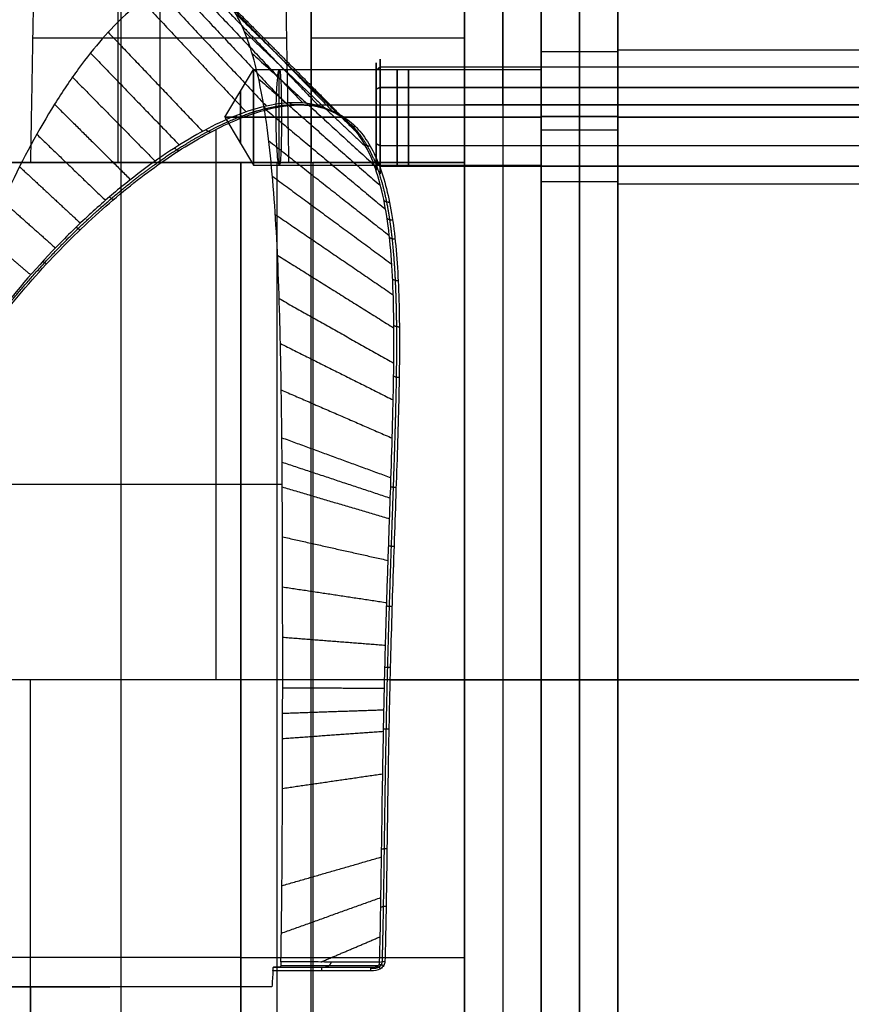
# Model space of a CAD drawing. Header units: millimetres. Extents: x -66 to 114, y 79 to 395.
# Tile 111 of 211: x 53 to 75, y 137 to 162. Entities that reach past the tile are written whole.
import ezdxf

# ---------------------------------------------------------------- set-up
doc = ezdxf.new("R2010")
doc.units = ezdxf.units.MM
doc.layers.add('Layer 01', color=7, linetype='Continuous', true_color=0x000000)

# ---------------------------------------------------------------- blocks, each defined once
blk = doc.blocks.new('Block 01')
at = {"layer": 'Layer 01'}
for p, q in [((55.91, 320.473, 42.439), (55.91, 158.473, 42.439)), ((55.99, 317.473, -42.539), (55.99, 116.973, -42.539)), ((60.95, 116.973, -42.539), (60.95, 317.473, -42.539)), ((64.95, 246.448, -0.05), (64.95, 161.91, -0.05)), ((57.003, 164.973, 33.7), (57.003, 158.473, 33.587)), ((57.003, 164.973, 40.2), (57.003, 158.473, 40.313)), ((66.95, 163.973, -18.55), (66.95, 159.973, -18.55)), ((58.699, 159.653, -32.739), (59.45, 160.903, -32.739)), ((59.45, 160.903, -32.739), (66.95, 160.903, -32.739)), ((60.123, 160.903, -3.379), (66.95, 160.903, -3.379)), ((60.674, 159.973, -18.55), (66.95, 159.973, -18.55)), ((65.95, 159.973, 0.45), (65.95, 129.973, 0.45)), ((65.95, 159.973, -37.55), (65.95, 129.973, -37.55)), ((58.699, 159.653, -32.739), (59.45, 158.403, -32.739)), ((50.995, 158.473, 36.068), (53.757, 158.473, 36.068)), ((54.677, 158.473, 31.741), (54.677, 158.473, 34.52)), ((54.677, 158.473, 39.38), (54.677, 158.473, 42.439)), ((59.123, 116.973, 30.485), (59.123, 158.473, 30.485)), ((59.45, 158.403, -32.739), (66.95, 158.403, -32.739)), ((60.059, 158.473, 30.485), (60.059, 116.973, 30.485)), ((60.123, 158.403, -3.379), (66.95, 158.403, -3.379)), ((60.248, 158.473, 36.068), (64.95, 158.473, 36.068)), ((66.95, 144.973, 0.45), (64.95, 144.973, 0.45)), ((64.95, 144.973, -37.55), (66.95, 144.973, -37.55)), ((66.95, 144.973, -37.55), (66.95, 144.973, -33.55)), ((66.95, 144.973, -3.55), (66.95, 144.973, 0.45)), ((59.123, 137.723, 30.485), (60.994, 137.723, 30.485)), ((60.076, 137.473, -4.133), (61.35, 137.473, -4.133)), ((61.242, 137.473, -4.014), (61.242, 137.473, -5.445)), ((27.787, 136.958, -22.878), (55.703, 136.958, -22.878))]:
    blk.add_line(p, q, dxfattribs=at)
at = {"layer": 'Layer 01', "extrusion": (-1, 0, -7.10543e-15)}
blk.add_arc((-159.973, -33.55, -64.95), 4, 180, 270, dxfattribs=at)
at = {"layer": 'Layer 01', "extrusion": (-1, 2.03526e-28, -1.42109e-14)}
blk.add_arc((-159.973, -3.55, -64.95), 4, 90, 180, dxfattribs=at)
at = {"layer": 'Layer 01', "extrusion": (1, 0, 0)}
for centre, radius, start, end in [((159.973, -33.55, 65.95), 4, 270, 0), ((159.653, -32.739, 63.2), 1.25, 270, 90), ((159.653, -3.379, 63.495), 1.25, 270, 90), ((159.653, -32.739, 59.112), 0.688, 270, 90), ((159.653, -32.739, 59.112), 0.688, 90, 270), ((159.653, -32.739, 63.2), 1.25, 90, 270), ((159.653, -3.379, 63.495), 1.25, 90, 270), ((144.973, -18.55, 58.478), 15, 270, 343.2913), ((144.973, -18.55, 53.63), 15, 122.3024, 270), ((137.273, -5.445, 61.234), 0.2, 300.4362, 0)]:
    blk.add_arc(centre, radius, start, end, dxfattribs=at)
at = {"layer": 'Layer 01', "extrusion": (1, 0, 3.55271e-15)}
blk.add_arc((159.973, -3.55, 65.95), 4, 0, 90, dxfattribs=at)
at = {"layer": 'Layer 01', "extrusion": (-1, 0, -3.55271e-15)}
blk.add_arc((-159.973, -33.55, -66.95), 4, 180, 270, dxfattribs=at)
at = {"layer": 'Layer 01', "extrusion": (-1, 3.55271e-15, -3.55271e-15)}
blk.add_arc((-159.973, -3.55, -66.95), 4, 90, 180, dxfattribs=at)
at = {"layer": 'Layer 01', "extrusion": (0, -1, 0)}
for centre, radius, start, end in [((57.003, 36.95, -161.723), 3.307, 180, 360), ((59.123, 38.985, -158.473), 8.5, 209.4223, 270), ((60.95, 26.485, -158.473), 4, 0.5058, 89.3767)]:
    blk.add_arc(centre, radius, start, end, dxfattribs=at)
at = {"layer": 'Layer 01', "extrusion": (0, 1, 0)}
for centre, radius, start, end in [((-60.95, 38.439, 161.723), 4, 90.0001, 180), ((-57.003, 36.95, 158.473), 3.363, 180, 0), ((-57.003, 36.95, 158.473), 3.363, 0, 180), ((-60.95, 38.439, 158.473), 4, 90, 180), ((0, 0, 150.067), 60.218, 181.42612, 212.84304), ((-59.123, 38.985, 137.723), 8.5, 270, 330.5777), ((-60.95, 26.485, 137.723), 4, 90.6233, 179.4942), ((0, 0, 137.473), 60.218, 182.6854, 185.18753), ((0, 0, 136.958), 60.218, 185.59538, 211.23792)]:
    blk.add_arc(centre, radius, start, end, dxfattribs=at)
at = {"layer": 'Layer 01', "extrusion": (1, 0, 5.68434e-15)}
blk.add_arc((159.653, -32.739, 59.45), 1.25, 270, 90, dxfattribs=at)
at = {"layer": 'Layer 01', "extrusion": (-1, 0, -5.68434e-15)}
for centre, start, end in [((-159.653, -3.379, -66.95), 90, 270), ((-159.653, -32.739, -59.45), 270, 90)]:
    blk.add_arc(centre, 1.25, start, end, dxfattribs=at)
at = {"layer": 'Layer 01', "extrusion": (-1, 0, 0)}
for start, end in [(90, 270), (270, 90)]:
    blk.add_arc((-159.653, -32.739, -66.95), 1.25, start, end, dxfattribs=at)
at = {"layer": 'Layer 01', "extrusion": (-1, -2.49672e-35, -2.84217e-15)}
for start, end in [(90, 270), (270, 90)]:
    blk.add_arc((-144.973, -18.55, -66.95), 15, start, end, dxfattribs=at)
at = {"layer": 'Layer 01', "extrusion": (-1, 0, 5.68434e-15)}
blk.add_arc((-159.653, -3.379, -66.95), 1.25, 270, 90, dxfattribs=at)
at = {"layer": 'Layer 01', "extrusion": (1, -7.20017e-14, 2.36566e-26)}
blk.add_arc((137.273, -5.445, 62.512), 0.2, 300.4362, 360, dxfattribs=at)
at = {"layer": 'Layer 01', "extrusion": (-0.022936, -0.871612, -0.489659)}
blk.add_arc((59.24, -72.748, -118.72), 0.2, 224.5169, 269.2618, dxfattribs=at)
at = {"layer": 'Layer 01'}
for points, degree in [([(60.95, 116.973, -42.539), (60.95, 217.223, -42.539), (60.95, 317.473, -42.539)], 2), ([(64.95, 116.973, -38.539), (64.95, 217.223, -38.539), (64.95, 317.473, -38.539)], 2), ([(53.639, 158.473, 36.95), (53.696, 161.723, 36.95), (53.753, 164.973, 36.95)], 2), ([(60.253, 164.973, 36.95), (60.309, 161.723, 36.95), (60.366, 158.473, 36.95)], 2), ([(60.95, 164.973, 42.439), (60.95, 161.723, 42.439), (60.95, 158.473, 42.439)], 2), ([(64.95, 164.973, 38.439), (64.95, 161.723, 38.439), (64.95, 158.473, 38.439)], 2), ([(57.753, 163.175, -17.051), (59.245, 161.6, -17.539), (60.736, 160.025, -18.028)], 2), ([(56.97, 162.948, -19.508), (58.378, 161.446, -19.835), (59.785, 159.944, -20.162)], 2), ([(57.375, 163.113, -18.283), (58.828, 161.568, -18.69), (60.281, 160.023, -19.097)], 2), ([(58.103, 163.131, -15.819), (59.626, 161.541, -16.388), (61.15, 159.951, -16.958)], 2), ([(58.424, 162.981, -14.587), (59.973, 161.39, -15.239), (61.522, 159.799, -15.89)], 2), ([(56.548, 162.683, -20.702), (57.903, 161.238, -20.953), (59.258, 159.793, -21.204)], 2), ([(58.717, 162.724, -13.359), (60.286, 161.146, -14.091), (61.855, 159.568, -14.823)], 2), ([(58.981, 162.358, -12.14), (60.564, 160.807, -12.95), (62.147, 159.256, -13.761)], 2), ([(55.658, 161.871, -22.986), (56.89, 160.578, -23.1), (58.122, 159.284, -23.213)], 2), ([(59.213, 161.888, -10.957), (60.803, 160.377, -11.842), (62.394, 158.867, -12.727)], 2), ([(55.196, 161.329, -24.075), (56.355, 160.129, -24.129), (57.514, 158.929, -24.182)], 2), ([(59.413, 161.32, -9.815), (61.006, 159.862, -10.77), (62.599, 158.403, -11.725)], 2), ([(60.123, 158.403, -3.38), (60.123, 159.653, -3.38), (60.123, 160.903, -3.38)], 2), ([(54.727, 160.699, -25.124), (55.805, 159.604, -25.124), (56.884, 158.508, -25.124)], 2), ([(59.584, 160.654, -8.717), (61.174, 159.259, -9.736), (62.765, 157.864, -10.756)], 2), ([(54.258, 159.991, -26.119), (55.25, 159.009, -26.075), (56.241, 158.026, -26.031)], 2), ([(59.728, 159.891, -7.663), (61.312, 158.57, -8.742), (62.895, 157.249, -9.82)], 2), ([(66.95, 159.973, -37.55), (65.95, 159.973, -37.55), (64.95, 159.973, -37.55)], 2), ([(64.95, 159.973, 0.45), (65.95, 159.973, 0.45), (66.95, 159.973, 0.45)], 2), ([(64.95, 129.973, 0.45), (64.95, 144.973, 0.45), (64.95, 159.973, 0.45)], 2), ([(64.95, 159.973, -37.55), (64.95, 144.973, -37.55), (64.95, 129.973, -37.55)], 2), ([(66.95, 129.973, 0.45), (66.95, 144.973, 0.45), (66.95, 159.973, 0.45)], 2), ([(66.95, 129.973, -37.55), (66.95, 144.973, -37.55), (66.95, 159.973, -37.55)], 2), ([(58.699, 159.653, -32.739), (59.074, 159.653, -32.114), (59.45, 159.653, -31.489)], 2), ([(59.45, 159.653, -33.989), (59.074, 159.653, -33.364), (58.699, 159.653, -32.739)], 2), ([(66.95, 159.653, -33.989), (63.2, 159.653, -33.989), (59.45, 159.653, -33.989)], 2), ([(59.45, 159.653, -31.489), (63.2, 159.653, -31.489), (66.95, 159.653, -31.489)], 2), ([(66.95, 159.653, -4.629), (63.495, 159.653, -4.629), (60.04, 159.653, -4.629)], 2), ([(60.18, 159.653, -2.129), (63.565, 159.653, -2.129), (66.95, 159.653, -2.129)], 2), ([(53.796, 159.208, -27.06), (54.691, 158.347, -26.98), (55.587, 157.485, -26.9)], 2), ([(59.848, 159.039, -6.668), (61.42, 157.802, -7.799), (62.991, 156.565, -8.93)], 2), ([(60.95, 158.473, 42.439), (55.99, 158.473, 42.439), (51.031, 158.473, 42.439)], 2), ([(53.346, 158.362, -27.935), (54.14, 157.626, -27.83), (54.933, 156.89, -27.725)], 2), ([(59.123, 158.473, 30.485), (59.123, 137.723, 30.485), (59.123, 116.973, 30.485)], 2), ([(59.123, 158.473, 30.485), (60.059, 158.473, 30.485), (60.994, 158.473, 30.485)], 2), ([(60.994, 158.473, 30.485), (60.994, 137.723, 30.485), (60.994, 116.973, 30.485)], 2), ([(64.95, 158.473, 26.521), (64.95, 137.723, 26.521), (64.95, 116.973, 26.521)], 2), ([(64.95, 158.473, 38.439), (64.95, 158.473, 32.48), (64.95, 158.473, 26.521)], 2), ([(59.943, 158.114, -5.747), (61.5, 156.967, -6.923), (63.057, 155.82, -8.099)], 2), ([(52.915, 157.457, -28.743), (53.599, 156.85, -28.625), (54.282, 156.243, -28.506)], 2), ([(60.018, 157.117, -4.897), (61.557, 156.067, -6.111), (63.096, 155.016, -7.325)], 2), ([(52.505, 156.499, -29.485), (53.071, 156.021, -29.364), (53.637, 155.543, -29.243)], 2), ([(60.077, 156.051, -4.12), (61.595, 155.102, -5.365), (63.112, 154.153, -6.61)], 2), ([(60.121, 154.92, -3.419), (61.616, 154.077, -4.688), (63.111, 153.233, -5.957)], 2), ([(60.153, 153.748, -2.807), (61.624, 153.011, -4.093), (63.095, 152.275, -5.379)], 2), ([(60.175, 152.537, -2.281), (61.622, 151.908, -3.578), (63.069, 151.279, -4.876)], 2), ([(60.19, 151.29, -1.84), (61.613, 150.768, -3.143), (63.036, 150.247, -4.446)], 2), ([(60.195, 150.652, -1.651), (61.607, 150.184, -2.955), (63.018, 149.716, -4.259)], 2), ([(60.2, 150.005, -1.484), (61.599, 149.591, -2.788), (62.999, 149.177, -4.092)], 2), ([(60.206, 148.704, -1.218), (61.584, 148.396, -2.519), (62.962, 148.088, -3.819)], 2), ([(60.209, 147.398, -1.042), (61.568, 147.193, -2.335), (62.926, 146.988, -3.629)], 2), ([(60.21, 146.085, -0.953), (61.552, 145.981, -2.237), (62.894, 145.877, -3.521)], 2), ([(66.95, 144.973, -33.55), (58.478, 144.973, -33.55), (50.006, 144.973, -33.55)], 2), ([(63.009, 144.973, -3.55), (64.979, 144.973, -3.55), (66.95, 144.973, -3.55)], 2), ([(60.21, 144.764, -0.952), (61.538, 144.76, -2.224), (62.865, 144.756, -3.496)], 2), ([(60.21, 144.101, -0.985), (61.531, 144.146, -2.25), (62.852, 144.192, -3.515)], 2), ([(60.209, 143.442, -1.039), (61.525, 143.536, -2.297), (62.841, 143.63, -3.554)], 2), ([(60.206, 142.14, -1.213), (61.513, 142.33, -2.454), (62.821, 142.52, -3.695)], 2), ([(60.19, 139.601, -1.815), (61.49, 139.976, -3.018), (62.789, 140.351, -4.221)], 2), ([(60.176, 138.361, -2.246), (61.475, 138.827, -3.426), (62.773, 139.293, -4.606)], 2), ([(61.209, 137.609, -3.695), (61.982, 137.939, -4.381), (62.754, 138.268, -5.068)], 2), ([(59.955, 137.375, -5.617), (59.959, 137.435, -5.582), (59.965, 137.473, -5.515), (59.971, 137.473, -5.445)], 3), ([(59.971, 137.473, -5.445), (61.242, 137.473, -5.445), (62.512, 137.473, -5.445)], 2), ([(60.152, 137.473, -2.821), (60.95, 137.473, -3.685), (61.74, 137.473, -4.558), (62.512, 137.473, -5.445)], 3), ([(62.738, 137.601, -5.42), (61.897, 137.606, -4.449), (61.036, 137.61, -3.496), (60.164, 137.614, -2.553)], 3), ([(59.955, 137.375, -5.617), (59.948, 137.235, -5.699), (59.94, 137.096, -5.784), (59.931, 136.958, -5.871)], 3), ([(62.512, 137.375, -5.617), (61.234, 137.375, -5.617), (59.955, 137.375, -5.617)], 2), ([(59.931, 136.958, -5.871), (55.274, 136.958, -5.871), (50.617, 136.958, -5.871)], 2)]:
    blk.add_open_spline(points, degree=degree, dxfattribs=at)
for points, knots in [([(60.164, 137.614, -2.553), (60.184, 138.682, -2.087), (60.194, 139.783, -1.723), (60.203, 141.482, -1.326), (60.206, 142.059, -1.218), (60.209, 143.213, -1.055), (60.21, 143.79, -0.999), (60.211, 145.522, -0.908), (60.211, 146.677, -0.948), (60.207, 148.413, -1.162), (60.205, 148.991, -1.26), (60.199, 150.127, -1.504), (60.196, 150.687, -1.652), (60.185, 151.792, -1.996), (60.178, 152.336, -2.193), (60.16, 153.409, -2.639), (60.149, 153.94, -2.889), (60.106, 155.484, -3.71), (60.065, 156.45, -4.349), (59.972, 157.798, -5.45), (59.935, 158.232, -5.843), (59.849, 159.053, -6.668), (59.8, 159.439, -7.099), (59.686, 160.161, -7.998), (59.622, 160.497, -8.465), (59.476, 161.118, -9.438), (59.393, 161.404, -9.946), (59.12, 162.163, -11.495), (58.903, 162.544, -12.565), (58.518, 162.927, -14.22), (58.378, 163.023, -14.785), (58.083, 163.148, -15.904), (57.928, 163.177, -16.46), (57.439, 163.17, -18.117), (57.083, 163.04, -19.211), (56.312, 162.533, -21.364), (55.913, 162.167, -22.384), (55.3, 161.466, -23.84), (55.094, 161.207, -24.313), (54.678, 160.637, -25.235), (54.467, 160.325, -25.685), (53.845, 159.33, -26.978), (53.441, 158.586, -27.765), (52.864, 157.353, -28.841), (52.676, 156.922, -29.183), (52.312, 156.018, -29.83), (52.138, 155.551, -30.132), (51.647, 154.109, -30.97), (51.359, 153.091, -31.443), (51.121, 152.012, -31.826)], [-55.779917, -55.779917, -55.779917, -55.779917, -52.293672, -52.293672, -50.55055, -50.55055, -48.807427, -48.807427, -45.321182, -45.321182, -43.57806, -43.57806, -41.834938, -41.834938, -40.091815, -40.091815, -38.348693, -38.348693, -34.862448, -34.862448, -33.119326, -33.119326, -31.376203, -31.376203, -29.633081, -29.633081, -27.889958, -27.889958, -24.403714, -24.403714, -22.660591, -22.660591, -20.917469, -20.917469, -17.431224, -17.431224, -13.944979, -13.944979, -12.201857, -12.201857, -10.458734, -10.458734, -6.97249, -6.97249, -5.229367, -5.229367, -3.486245, -3.486245, 0, 0, 0, 0]), ([(60.04, 159.653, -4.629), (60.04, 159.735, -4.629), (60.04, 159.818, -4.621), (60.043, 159.978, -4.589), (60.045, 160.056, -4.565), (60.052, 160.283, -4.471), (60.059, 160.421, -4.379), (60.075, 160.654, -4.146), (60.085, 160.746, -4.008), (60.104, 160.871, -3.706), (60.114, 160.903, -3.542), (60.132, 160.903, -3.216), (60.141, 160.871, -3.052), (60.155, 160.746, -2.751), (60.161, 160.653, -2.611), (60.171, 160.423, -2.38), (60.174, 160.284, -2.287), (60.179, 159.981, -2.162), (60.18, 159.819, -2.129), (60.18, 159.653, -2.129)], [0, 0, 0, 0, 0.247063, 0.247063, 0.494126, 0.494126, 0.988252, 0.988252, 1.482378, 1.482378, 1.976504, 1.976504, 2.47063, 2.47063, 2.964756, 2.964756, 3.458882, 3.458882, 3.953008, 3.953008, 3.953008, 3.953008]), ([(51.004, 151.587, -32.013), (51.199, 151.953, -31.834), (51.406, 152.309, -31.64), (51.833, 152.995, -31.231), (52.053, 153.324, -31.017), (52.726, 154.276, -30.343), (53.194, 154.863, -29.854), (53.914, 155.681, -29.061), (54.157, 155.943, -28.787), (54.647, 156.448, -28.218), (54.894, 156.69, -27.924), (55.63, 157.376, -27.021), (56.118, 157.785, -26.388), (57.077, 158.509, -25.058), (57.55, 158.824, -24.361), (58.472, 159.353, -22.891), (58.914, 159.561, -22.132), (59.541, 159.784, -20.958), (59.744, 159.844, -20.56), (60.137, 159.931, -19.752), (60.329, 159.958, -19.34), (60.876, 159.989, -18.098), (61.204, 159.942, -17.265), (61.643, 159.762, -16.008), (61.78, 159.684, -15.588), (62.037, 159.49, -14.747), (62.157, 159.372, -14.322), (62.484, 158.964, -13.069), (62.659, 158.62, -12.26), (62.868, 157.994, -11.089), (62.928, 157.767, -10.706), (63.032, 157.275, -9.955), (63.076, 157.009, -9.586), (63.184, 156.17, -8.527), (63.224, 155.552, -7.877), (63.253, 154.537, -6.986), (63.257, 154.184, -6.702), (63.257, 153.45, -6.166), (63.253, 153.073, -5.917), (63.232, 151.916, -5.223), (63.207, 151.108, -4.832), (63.163, 149.84, -4.354), (63.148, 149.406, -4.213), (63.117, 148.536, -3.972), (63.102, 148.098, -3.872), (63.058, 146.774, -3.631), (63.031, 145.88, -3.55), (63.009, 144.973, -3.55)], [-43.271964, -43.271964, -43.271964, -43.271964, -41.919715, -41.919715, -40.567466, -40.567466, -37.862968, -37.862968, -36.510719, -36.510719, -35.15847, -35.15847, -32.453973, -32.453973, -29.749475, -29.749475, -27.044977, -27.044977, -25.692728, -25.692728, -24.34048, -24.34048, -21.635982, -21.635982, -20.283733, -20.283733, -18.931484, -18.931484, -16.226986, -16.226986, -14.874737, -14.874737, -13.522489, -13.522489, -10.817991, -10.817991, -9.465742, -9.465742, -8.113493, -8.113493, -5.408995, -5.408995, -4.056747, -4.056747, -2.704498, -2.704498, 0, 0, 0, 0]), ([(62.738, 137.601, -5.42), (62.751, 138.064, -5.16), (62.761, 138.54, -4.926), (62.777, 139.514, -4.508), (62.785, 140.014, -4.324), (62.805, 141.524, -3.857), (62.82, 142.552, -3.653), (62.851, 144.124, -3.509), (62.862, 144.657, -3.488), (62.889, 145.714, -3.503), (62.903, 146.238, -3.538), (62.935, 147.279, -3.662), (62.952, 147.795, -3.751), (62.987, 148.819, -3.983), (63.005, 149.329, -4.127), (63.056, 150.835, -4.639), (63.087, 151.787, -5.08), (63.111, 153.141, -5.887), (63.115, 153.581, -6.181), (63.111, 154.431, -6.817), (63.104, 154.836, -7.155), (63.073, 155.606, -7.869), (63.05, 155.971, -8.244), (62.984, 156.662, -9.034), (62.942, 156.988, -9.449), (62.78, 157.9, -10.744), (62.628, 158.404, -11.651), (62.321, 159.013, -13.066), (62.205, 159.192, -13.547), (61.944, 159.499, -14.528), (61.8, 159.626, -15.022), (61.333, 159.929, -16.496), (60.973, 160.027, -17.473), (60.359, 160.036, -18.929), (60.141, 160.015, -19.415), (59.69, 159.928, -20.366), (59.455, 159.863, -20.832), (58.97, 159.692, -21.749), (58.72, 159.585, -22.199), (58.204, 159.334, -23.083), (57.938, 159.187, -23.52), (57.128, 158.697, -24.79), (56.574, 158.301, -25.587), (55.73, 157.612, -26.719), (55.446, 157.366, -27.086), (54.877, 156.841, -27.798), (54.59, 156.561, -28.145), (53.736, 155.677, -29.146), (53.179, 155.033, -29.758), (52.376, 153.974, -30.596), (52.114, 153.606, -30.862), (51.604, 152.836, -31.365), (51.356, 152.431, -31.604), (51.121, 152.012, -31.826)], [0, 0, 0, 0, 1.580775, 1.580775, 3.16155, 3.16155, 6.323101, 6.323101, 7.903876, 7.903876, 9.484651, 9.484651, 11.065426, 11.065426, 12.646201, 12.646201, 15.807752, 15.807752, 17.388527, 17.388527, 18.969302, 18.969302, 20.550077, 20.550077, 22.130852, 22.130852, 25.292403, 25.292403, 26.873178, 26.873178, 28.453953, 28.453953, 31.615504, 31.615504, 33.196279, 33.196279, 34.777054, 34.777054, 36.357829, 36.357829, 37.938604, 37.938604, 41.100155, 41.100155, 42.68093, 42.68093, 44.261705, 44.261705, 47.423255, 47.423255, 49.004031, 49.004031, 50.584806, 50.584806, 50.584806, 50.584806]), ([(60.18, 159.653, -2.129), (60.18, 159.488, -2.129), (60.179, 159.324, -2.162), (60.174, 159.023, -2.288), (60.171, 158.884, -2.381), (60.164, 158.711, -2.554), (60.161, 158.658, -2.619), (60.155, 158.568, -2.754), (60.152, 158.529, -2.826), (60.141, 158.435, -3.054), (60.132, 158.403, -3.216), (60.114, 158.404, -3.545), (60.104, 158.436, -3.708), (60.084, 158.562, -4.01), (60.075, 158.655, -4.148), (60.059, 158.885, -4.379), (60.052, 159.025, -4.472), (60.042, 159.326, -4.596), (60.04, 159.49, -4.629), (60.04, 159.653, -4.629)], [0, 0, 0, 0, 0.494121, 0.494121, 0.988243, 0.988243, 1.235303, 1.235303, 1.482364, 1.482364, 1.976485, 1.976485, 2.470606, 2.470606, 2.964728, 2.964728, 3.458849, 3.458849, 3.95297, 3.95297, 3.95297, 3.95297]), ([(63.009, 144.973, -3.55), (63.001, 144.652, -3.55), (62.994, 144.33, -3.56), (62.98, 143.691, -3.601), (62.974, 143.374, -3.632), (62.957, 142.427, -3.754), (62.948, 141.803, -3.875), (62.931, 140.571, -4.196), (62.923, 139.96, -4.398), (62.905, 138.767, -4.879), (62.894, 138.188, -5.157), (62.879, 137.627, -5.472)], [-7.683105, -7.683105, -7.683105, -7.683105, -6.722717, -6.722717, -5.762329, -5.762329, -3.841553, -3.841553, -1.920776, -1.920776, 0, 0, 0, 0]), ([(60.164, 137.614, -2.553), (60.163, 137.565, -2.575), (60.161, 137.529, -2.619), (60.157, 137.484, -2.715), (60.154, 137.473, -2.768), (60.152, 137.473, -2.821)], [0, 0, 0, 0, 0.1622929, 0.1622929, 0.3245857, 0.3245857, 0.3245857, 0.3245857]), ([(62.879, 137.627, -5.472), (62.878, 137.588, -5.494), (62.868, 137.55, -5.515), (62.827, 137.484, -5.554), (62.796, 137.455, -5.57), (62.688, 137.39, -5.608), (62.6, 137.375, -5.617), (62.512, 137.375, -5.617)], [0, 0, 0, 0, 0.1325028, 0.1325028, 0.2650055, 0.2650055, 0.5300111, 0.5300111, 0.5300111, 0.5300111]), ([(62.512, 137.473, -5.445), (62.562, 137.473, -5.462), (62.614, 137.477, -5.477), (62.688, 137.505, -5.48), (62.713, 137.519, -5.476), (62.741, 137.559, -5.455), (62.743, 137.581, -5.437), (62.738, 137.601, -5.42)], [0, 0, 0, 0, 0.161396, 0.161396, 0.242094, 0.242094, 0.3227921, 0.3227921, 0.3227921, 0.3227921])]:
    blk.add_open_spline(points, degree=3, knots=knots, dxfattribs=at)
for points, weights, knots in [([(51.073, 151.822, -31.903), (51.226, 152.1, -31.76), (51.385, 152.371, -31.61), (51.8, 153.044, -31.211), (52.061, 153.434, -30.954), (52.864, 154.553, -30.14), (53.426, 155.233, -29.542), (54.288, 156.166, -28.561), (54.58, 156.464, -28.218), (55.163, 157.024, -27.511), (55.453, 157.286, -27.147), (56.319, 158.024, -26.022), (56.888, 158.449, -25.229), (57.72, 158.982, -23.967), (57.995, 159.144, -23.532), (58.53, 159.425, -22.645), (58.789, 159.546, -22.194), (59.293, 159.746, -21.275), (59.537, 159.825, -20.808), (60.006, 159.939, -19.855), (60.234, 159.974, -19.367), (60.879, 160.007, -17.895), (61.257, 159.933, -16.908), (61.75, 159.669, -15.42), (61.902, 159.554, -14.923), (62.181, 159.27, -13.926), (62.305, 159.101, -13.433), (62.636, 158.52, -11.988), (62.8, 158.034, -11.063), (62.949, 157.293, -9.959), (62.976, 157.137, -9.741), (63.024, 156.817, -9.314), (63.045, 156.651, -9.106), (63.1, 156.139, -8.496), (63.127, 155.778, -8.108), (63.163, 155.013, -7.371), (63.174, 154.611, -7.023), (63.181, 153.764, -6.365), (63.179, 153.322, -6.058), (63.158, 151.963, -5.218), (63.127, 151.005, -4.758), (63.075, 149.489, -4.22), (63.057, 148.972, -4.068), (63.021, 147.936, -3.821), (63.004, 147.414, -3.726), (62.971, 146.36, -3.59), (62.956, 145.83, -3.55), (62.928, 144.759, -3.528), (62.916, 144.219, -3.545), (62.885, 142.624, -3.682), (62.87, 141.581, -3.885), (62.849, 140.05, -4.355), (62.842, 139.542, -4.542), (62.825, 138.56, -4.963), (62.815, 138.083, -5.199), (62.803, 137.621, -5.458)], [0.983575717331, 0.983242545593, 0.982893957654, 0.981978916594, 0.981397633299, 0.979589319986, 0.978300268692, 0.976275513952, 0.975582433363, 0.974188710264, 0.973487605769, 0.971385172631, 0.969979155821, 0.96792056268, 0.967240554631, 0.965921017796, 0.965283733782, 0.96406333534, 0.963481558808, 0.962381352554, 0.961864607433, 0.960447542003, 0.959692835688, 0.958879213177, 0.958660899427, 0.958331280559, 0.958224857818, 0.958065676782, 0.958171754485, 0.958507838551, 0.95858537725, 0.958756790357, 0.958850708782, 0.959152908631, 0.95938176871, 0.959874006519, 0.960137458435, 0.960679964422, 0.960957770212, 0.961768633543, 0.962284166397, 0.962934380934, 0.963129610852, 0.963461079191, 0.963598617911, 0.963811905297, 0.963887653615, 0.963973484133, 0.963983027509, 0.963913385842, 0.963737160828, 0.963315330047, 0.963147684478, 0.962778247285, 0.962576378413, 0.962364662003], [0.569525, 0.569525, 0.569525, 0.569525, 1.605088, 1.605088, 3.210175, 3.210175, 6.42035, 6.42035, 8.025438, 8.025438, 9.630525, 9.630525, 12.8407, 12.8407, 14.445788, 14.445788, 16.050875, 16.050875, 17.655963, 17.655963, 19.261051, 19.261051, 22.471226, 22.471226, 24.076313, 24.076313, 25.681401, 25.681401, 28.891576, 28.891576, 29.69412, 29.69412, 30.496663, 30.496663, 32.101751, 32.101751, 33.706838, 33.706838, 35.311926, 35.311926, 38.522101, 38.522101, 40.127189, 40.127189, 41.732276, 41.732276, 43.337364, 43.337364, 44.942451, 44.942451, 48.152626, 48.152626, 49.757714, 49.757714, 51.362801, 51.362801, 51.362801, 51.362801]), ([(62.512, 137.447, -5.544), (62.584, 137.442, -5.553), (62.66, 137.449, -5.554), (62.748, 137.494, -5.533), (62.771, 137.515, -5.521), (62.8, 137.564, -5.493), (62.806, 137.592, -5.476), (62.803, 137.621, -5.458)], [0.933961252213, 0.947310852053, 0.958647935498, 0.967410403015, 0.968790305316, 0.967992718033, 0.965831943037, 0.962364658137], [0, 0, 0, 0, 0.2650071, 0.2650071, 0.3975107, 0.3975107, 0.5300143, 0.5300143, 0.5300143, 0.5300143])]:
    blk.add_rational_spline(points, weights, degree=3, knots=knots, dxfattribs=at)
for points, weights, degree in [([(59.839, 159.863, -20.362), (59.766, 159.868, -20.327), (59.713, 159.927, -20.309)], [1.00001116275, 0.925865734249, 0.999983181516], 2), ([(60.519, 159.969, -18.907), (60.442, 159.97, -18.874), (60.389, 160.03, -18.852)], [0.999999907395, 0.922787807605, 0.999993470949], 2), ([(59.106, 159.625, -21.765), (59.036, 159.633, -21.729), (58.985, 159.692, -21.714)], [0.999997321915, 0.929345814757, 1.00000517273], 2), ([(60.18, 159.653, -2.129), (60.136, 159.653, -3.381), (60.04, 159.653, -4.629)], [0.99989220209, 0.999676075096, 0.99989220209], 2), ([(61.661, 159.745, -15.943), (61.579, 159.74, -15.917), (61.523, 159.799, -15.888)], [0.999991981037, 0.918295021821, 1.00001964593], 2), ([(58.324, 159.261, -23.118), (58.257, 159.272, -23.082), (58.208, 159.33, -23.071)], [1.00001787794, 0.933155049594, 0.999995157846], 2), ([(62.119, 159.402, -14.448), (62.035, 159.396, -14.427), (61.977, 159.453, -14.395)], [0.9999903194, 0.916995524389, 1.00000297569], 2), ([(57.502, 158.779, -24.416), (57.438, 158.794, -24.381), (57.39, 158.85, -24.373)], [1.00000916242, 0.937190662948, 1.00003654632], 2), ([(62.494, 158.898, -12.973), (62.409, 158.891, -12.956), (62.35, 158.946, -12.921)], [1.00003191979, 0.916328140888, 0.999998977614], 2), ([(55.796, 157.504, -26.796), (55.738, 157.524, -26.765), (55.692, 157.575, -26.764)], [0.999983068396, 0.945576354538, 1.00001139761], 2), ([(62.999, 157.432, -10.196), (62.912, 157.427, -10.189), (62.853, 157.476, -10.148)], [0.999998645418, 0.916872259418, 1.00001930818], 2), ([(63.079, 156.968, -9.543), (62.993, 156.963, -9.537), (62.934, 157.011, -9.495)], [0.999988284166, 0.917347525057, 1.00000098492], 2), ([(54.924, 156.715, -27.885), (54.869, 156.737, -27.857), (54.824, 156.785, -27.859)], [1.00000037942, 0.949775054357, 0.999991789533], 2), ([(63.142, 156.471, -8.917), (63.056, 156.468, -8.913), (62.997, 156.513, -8.869)], [1.00000708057, 0.917900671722, 0.999997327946], 2), ([(54.051, 155.826, -28.905), (53.998, 155.849, -28.881), (53.954, 155.894, -28.886)], [0.999995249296, 0.953873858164, 1.00005879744], 2), ([(63.224, 155.386, -7.753), (63.138, 155.384, -7.751), (63.079, 155.426, -7.705)], [1.00001492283, 0.919248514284, 0.99999958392], 2), ([(63.255, 154.178, -6.706), (63.171, 154.178, -6.706), (63.112, 154.215, -6.658)], [1.0000025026, 0.920818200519, 0.999995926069], 2), ([(63.249, 152.86, -5.79), (63.165, 152.861, -5.791), (63.106, 152.893, -5.741)], [0.999999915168, 0.922456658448, 0.999998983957], 2), ([(63.168, 149.987, -4.413), (63.086, 149.989, -4.414), (63.028, 150.01, -4.36)], [1.00000068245, 0.925431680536, 1.0000065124], 2), ([(63.114, 148.448, -3.958), (63.033, 148.451, -3.959), (62.975, 148.466, -3.904)], [1.00000145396, 0.926590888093, 0.999998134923], 2), ([(63.062, 146.883, -3.672), (62.981, 146.885, -3.672), (62.923, 146.894, -3.617)], [1.00003832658, 0.927391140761, 1.00000043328], 2), ([(63.017, 145.292, -3.553), (62.936, 145.294, -3.553), (62.878, 145.297, -3.498)], [1.00000432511, 0.927858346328, 1.00000124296], 2), ([(62.98, 143.687, -3.605), (62.9, 143.689, -3.605), (62.842, 143.685, -3.55)], [1.00000036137, 0.927919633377, 0.999999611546], 2), ([(62.931, 140.564, -4.213), (62.85, 140.565, -4.212), (62.792, 140.549, -4.158)], [1.0000154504, 0.926904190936, 0.999999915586], 2), ([(62.909, 139.056, -4.766), (62.827, 139.057, -4.766), (62.769, 139.035, -4.713)], [0.999996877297, 0.925927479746, 1.00000001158], 2), ([(62.691, 137.508, -5.478), (61.86, 137.51, -4.517), (61.014, 137.511, -3.58), (60.159, 137.512, -2.655)], [0.912643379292, 0.908761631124, 0.905531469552, 0.902723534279], 3), ([(61.472, 137.608, -3.986), (61.437, 137.473, -4.017), (61.331, 137.473, -4.113)], [0.999992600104, 0.814370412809, 1.00009422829], 2), ([(62.682, 137.503, -5.479), (62.715, 137.49, -5.55), (62.761, 137.434, -5.582)], [1.00007518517, 0.92894156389, 1.00000004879], 2), ([(62.731, 137.546, -5.462), (62.781, 137.548, -5.517), (62.848, 137.518, -5.534)], [1.00002262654, 0.936771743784, 0.999999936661], 2)]:
    blk.add_rational_spline(points, weights, degree=degree, dxfattribs=at)

msp = doc.modelspace()

# ---------------------------------------------------------------- linework, layer by layer
at = {"layer": 'Layer 01'}
for p, q in [((66.95, 159.323, -18.55), (66.95, 163.973, -18.55)), ((68.95, 159.323, -18.55), (68.95, 163.973, -18.55)), ((68.95, 163.973, -18.55), (68.95, 159.973, -18.55)), ((66.95, 161.373, -33.25), (68.95, 161.373, -33.25)), ((66.95, 161.373, -3.85), (68.95, 161.373, -3.85)), ((88.95, 161.403, -3.87), (68.95, 161.403, -3.87)), ((88.95, 161.403, -33.23), (68.95, 161.403, -33.23)), ((62.65, 160.88, -3.141), (62.75, 160.966, -3.09)), ((62.65, 160.88, -32.541), (62.75, 160.966, -32.49)), ((62.65, 158.466, -4.559), (62.65, 160.88, -3.141)), ((62.65, 158.466, -33.959), (62.65, 160.88, -32.541)), ((62.75, 160.966, -3.09), (95.65, 160.966, -3.09)), ((62.75, 160.966, -32.49), (95.65, 160.966, -32.49)), ((62.65, 160.383, -34.457), (62.75, 160.433, -34.543)), ((62.65, 160.383, -5.057), (62.65, 158.964, -2.643)), ((62.65, 158.964, -32.043), (62.65, 160.383, -34.457)), ((62.75, 160.433, -34.543), (95.65, 160.433, -34.543)), ((67.95, 129.973, 0.45), (67.95, 159.973, 0.45)), ((67.95, 129.973, -37.55), (67.95, 159.973, -37.55)), ((88.95, 159.973, -18.55), (68.95, 159.973, -18.55)), ((66.95, 159.323, -18.55), (68.95, 159.323, -18.55)), ((62.65, 158.964, -2.643), (62.75, 158.913, -2.557)), ((62.65, 158.964, -32.043), (62.75, 158.913, -31.957)), ((62.75, 158.913, -2.557), (95.65, 158.913, -2.557)), ((62.75, 158.913, -31.957), (95.65, 158.913, -31.957)), ((62.65, 158.466, -4.559), (62.75, 158.38, -4.61)), ((62.65, 158.466, -33.959), (62.75, 158.38, -34.01)), ((62.75, 158.38, -4.61), (95.65, 158.38, -4.61)), ((66.95, 157.973, -3.85), (68.95, 157.973, -3.85)), ((66.95, 157.973, -33.25), (68.95, 157.973, -33.25)), ((88.95, 157.903, -33.23), (68.95, 157.903, -33.23)), ((88.95, 157.903, -3.87), (68.95, 157.903, -3.87)), ((66.95, 144.973, 0.45), (66.95, 144.973, -4.2)), ((66.95, 144.973, -32.9), (66.95, 144.973, -37.55)), ((68.95, 144.973, 0.45), (66.95, 144.973, 0.45)), ((66.95, 144.973, -37.55), (68.95, 144.973, -37.55)), ((68.95, 144.973, 0.45), (68.95, 144.973, -4.2)), ((68.95, 144.973, -32.9), (68.95, 144.973, -37.55)), ((68.95, 144.973, 0.45), (88.95, 144.973, 0.45)), ((88.95, 144.973, -37.55), (68.95, 144.973, -37.55)), ((68.95, 144.973, 0.45), (68.95, 144.973, -3.55)), ((68.95, 144.973, -33.55), (68.95, 144.973, -37.55))]:
    msp.add_line(p, q, dxfattribs=at)
at = {"layer": 'Layer 01', "extrusion": (1, 6.67221e-17, -6.67221e-17)}
msp.add_arc((159.973, -33.55, 66.95), 4, 270, 0, dxfattribs=at)
at = {"layer": 'Layer 01', "extrusion": (1, 0, 0)}
for centre, radius, start, end in [((159.973, -3.55, 66.95), 4, 0, 90), ((159.973, -33.55, 67.95), 4, 270, 0), ((159.973, -3.55, 67.95), 4, 0, 90), ((159.973, -33.55, 68.95), 4, 270, 0), ((159.973, -3.55, 68.95), 4, 360, 90), ((159.673, -33.25, 67.95), 1.7, 270, 90), ((159.673, -3.85, 67.95), 1.7, 270, 90), ((159.673, -3.85, 67.95), 1.7, 90, 270), ((159.673, -33.25, 67.95), 1.7, 90, 270), ((144.973, -18.55, 67.95), 14.35, 270, 90), ((144.973, -18.55, 67.95), 14.35, 90, 270)]:
    msp.add_arc(centre, radius, start, end, dxfattribs=at)
at = {"layer": 'Layer 01', "extrusion": (-1, -2.14221e-61, -2.14221e-61)}
msp.add_arc((-159.973, -3.55, -68.95), 4, 90, 180, dxfattribs=at)
at = {"layer": 'Layer 01', "extrusion": (-1, 0, 0)}
msp.add_arc((-159.973, -33.55, -68.95), 4, 180, 270, dxfattribs=at)
at = {"layer": 'Layer 01', "extrusion": (-1, -1.32683e-17, -7.79936e-18)}
msp.add_arc((-159.673, -3.85, -62.75), 1.5, 59.5521, 239.5521, dxfattribs=at)
at = {"layer": 'Layer 01', "extrusion": (-1, -8.68384e-16, 0)}
for centre, start, end in [((-159.673, -33.25, -66.95), 90, 270), ((-159.673, -3.85, -66.95), 90, 270), ((-159.673, -33.25, -68.95), 90, 270), ((-159.673, -3.85, -68.95), 90, 270), ((-159.673, -3.85, -68.95), 270, 90), ((-159.673, -33.25, -68.95), 270, 90)]:
    msp.add_arc(centre, 1.7, start, end, dxfattribs=at)
at = {"layer": 'Layer 01', "extrusion": (1, 1.01795e-16, 0)}
for centre, start, end in [((159.653, -3.87, 68.95), 270, 90), ((159.653, -33.23, 68.95), 270, 90), ((159.653, -33.23, 68.95), 90, 270), ((159.653, -3.87, 68.95), 90, 270)]:
    msp.add_arc(centre, 1.75, start, end, dxfattribs=at)
at = {"layer": 'Layer 01', "extrusion": (1, 1.32683e-17, 7.79936e-18)}
for centre, radius, start, end in [((159.673, -3.85, 62.65), 1.4, 300.4479, 120.4479), ((159.673, -3.85, 62.65), 1.4, 120.4479, 300.4479), ((159.673, -3.85, 62.75), 1.5, 120.4479, 300.4479)]:
    msp.add_arc(centre, radius, start, end, dxfattribs=at)
at = {"layer": 'Layer 01', "extrusion": (1, -2.10096e-15, -1.4335e-15)}
msp.add_arc((159.673, -33.25, 62.65), 1.4, 210.4479, 30.4479, dxfattribs=at)
at = {"layer": 'Layer 01', "extrusion": (-1, -8.67227e-17, 1.47533e-16)}
msp.add_arc((-159.673, -33.25, -62.75), 1.5, 149.5521, 329.5521, dxfattribs=at)
at = {"layer": 'Layer 01', "extrusion": (-1, 2.10096e-15, 1.4335e-15)}
msp.add_arc((-159.673, -33.25, -62.65), 1.4, 329.5521, 149.5521, dxfattribs=at)
at = {"layer": 'Layer 01', "extrusion": (1, 8.67227e-17, -1.47533e-16)}
msp.add_arc((159.673, -33.25, 62.75), 1.5, 30.4479, 210.4479, dxfattribs=at)
at = {"layer": 'Layer 01', "extrusion": (1, 1.01795e-16, -9.64395e-32)}
msp.add_arc((144.973, -18.55, 68.95), 15, 270, 90, dxfattribs=at)
at = {"layer": 'Layer 01', "extrusion": (-1, -8.68384e-16, -8.59963e-31)}
for centre in [(-144.973, -18.55, -66.95), (-144.973, -18.55, -68.95)]:
    msp.add_arc(centre, 14.35, 90, 270, dxfattribs=at)
at = {"layer": 'Layer 01', "extrusion": (1, 8.68384e-16, 0)}
for centre in [(159.673, -3.85, 66.95), (159.673, -33.25, 66.95)]:
    msp.add_arc(centre, 1.7, 90, 270, dxfattribs=at)
at = {"layer": 'Layer 01', "extrusion": (1, 8.68384e-16, 8.59963e-31)}
msp.add_arc((144.973, -18.55, 66.95), 14.35, 90, 270, dxfattribs=at)
at = {"layer": 'Layer 01', "extrusion": (-1, -8.68384e-16, 8.59963e-31)}
msp.add_arc((-144.973, -18.55, -68.95), 14.35, 270, 90, dxfattribs=at)
at = {"layer": 'Layer 01', "extrusion": (1, 1.01795e-16, 9.64395e-32)}
msp.add_arc((144.973, -18.55, 68.95), 15, 90, 270, dxfattribs=at)
at = {"layer": 'Layer 01'}
for points in [[(62.65, 160.88, -32.541), (62.7, 160.923, -32.515), (62.75, 160.966, -32.49)], [(62.75, 160.966, -32.49), (79.2, 160.966, -32.49), (95.65, 160.966, -32.49)], [(62.75, 160.433, -5.143), (62.7, 160.408, -5.1), (62.65, 160.383, -5.057)], [(95.65, 160.433, -5.143), (79.2, 160.433, -5.143), (62.75, 160.433, -5.143)], [(66.95, 159.973, 0.45), (66.95, 144.973, 0.45), (66.95, 129.973, 0.45)], [(66.95, 129.973, -37.55), (66.95, 144.973, -37.55), (66.95, 159.973, -37.55)], [(68.95, 159.973, -37.55), (67.95, 159.973, -37.55), (66.95, 159.973, -37.55)], [(66.95, 159.973, 0.45), (67.95, 159.973, 0.45), (68.95, 159.973, 0.45)], [(68.95, 159.973, 0.45), (68.95, 144.973, 0.45), (68.95, 129.973, 0.45)], [(68.95, 129.973, -37.55), (68.95, 144.973, -37.55), (68.95, 159.973, -37.55)], [(68.95, 159.973, 0.45), (78.95, 159.973, 0.45), (88.95, 159.973, 0.45)], [(68.95, 129.973, 0.45), (68.95, 144.973, 0.45), (68.95, 159.973, 0.45)], [(68.95, 159.973, -37.55), (68.95, 144.973, -37.55), (68.95, 129.973, -37.55)], [(88.95, 159.973, -37.55), (78.95, 159.973, -37.55), (68.95, 159.973, -37.55)], [(68.95, 159.673, -2.15), (67.95, 159.673, -2.15), (66.95, 159.673, -2.15)], [(66.95, 159.673, -5.55), (67.95, 159.673, -5.55), (68.95, 159.673, -5.55)], [(68.95, 159.673, -31.55), (67.95, 159.673, -31.55), (66.95, 159.673, -31.55)], [(66.95, 159.673, -34.95), (67.95, 159.673, -34.95), (68.95, 159.673, -34.95)], [(68.95, 159.653, -2.12), (78.95, 159.653, -2.12), (88.95, 159.653, -2.12)], [(88.95, 159.653, -5.62), (78.95, 159.653, -5.62), (68.95, 159.653, -5.62)], [(68.95, 159.653, -31.48), (78.95, 159.653, -31.48), (88.95, 159.653, -31.48)], [(88.95, 159.653, -34.98), (78.95, 159.653, -34.98), (68.95, 159.653, -34.98)], [(62.65, 158.964, -2.643), (62.7, 158.939, -2.6), (62.75, 158.913, -2.557)], [(62.75, 158.913, -2.557), (79.2, 158.913, -2.557), (95.65, 158.913, -2.557)], [(62.75, 158.38, -34.01), (62.7, 158.423, -33.985), (62.65, 158.466, -33.959)], [(95.65, 158.38, -34.01), (79.2, 158.38, -34.01), (62.75, 158.38, -34.01)], [(68.95, 144.973, -4.2), (67.95, 144.973, -4.2), (66.95, 144.973, -4.2)], [(66.95, 144.973, -32.9), (67.95, 144.973, -32.9), (68.95, 144.973, -32.9)], [(68.95, 144.973, -3.55), (78.95, 144.973, -3.55), (88.95, 144.973, -3.55)], [(88.95, 144.973, -33.55), (78.95, 144.973, -33.55), (68.95, 144.973, -33.55)]]:
    msp.add_open_spline(points, degree=2, dxfattribs=at)

# ---------------------------------------------------------------- block references
msp.add_blockref('Block 01', (0, 0), dxfattribs=at)

doc.saveas('drawing.dxf')
